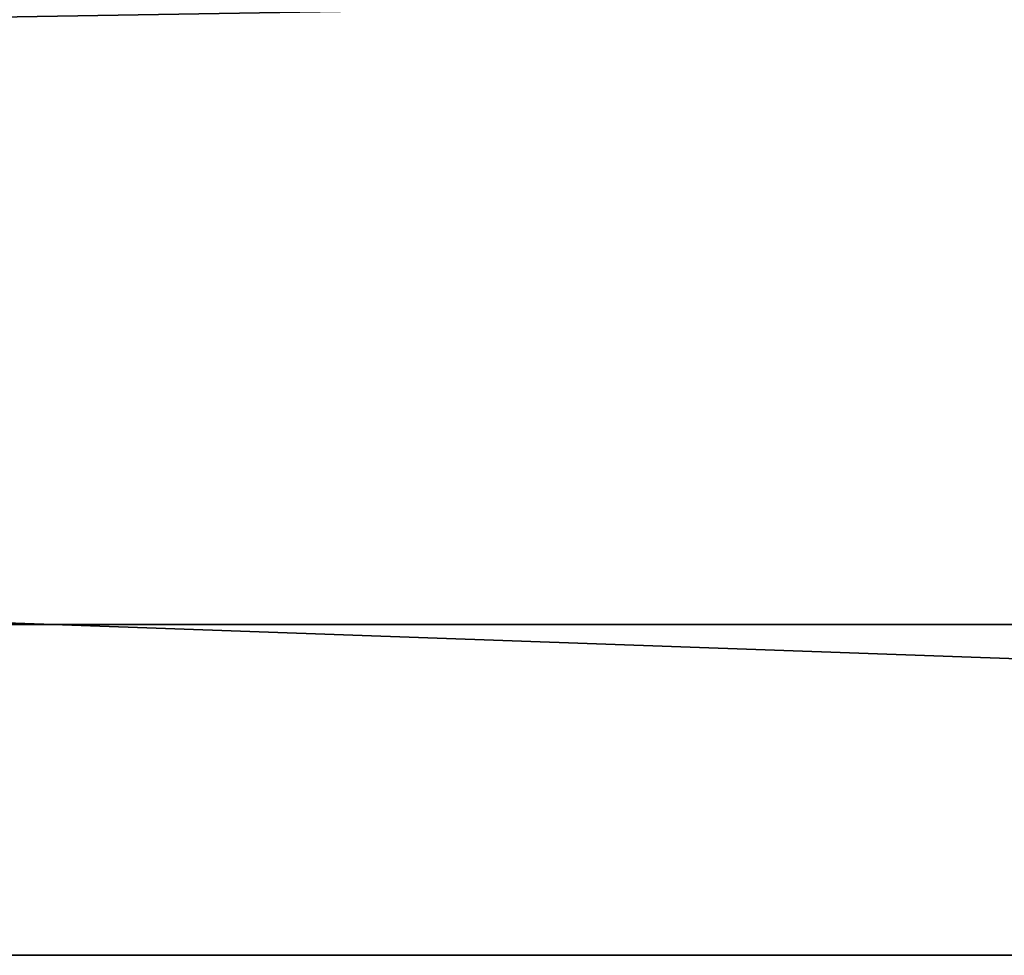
# Model space of a CAD drawing. Header units: millimetres. Extents: x -603 to 3703, y -115 to 193.
# Tile 254 of 256: x 217 to 238, y -25 to -5. Entities that reach past the tile are written whole.
import ezdxf

# ---------------------------------------------------------------- set-up
doc = ezdxf.new("R2010")
doc.units = ezdxf.units.MM
doc.layers.add('151', color=7, linetype='Continuous', true_color=0xffffff)

# ---------------------------------------------------------------- blocks, each defined once
blk = doc.blocks.new('UG_SURFACE_001')
at = {"layer": '151', "color": 252, "linetype": 'Continuous', "lineweight": 35}
for points in [[(603, -18, 2212.25), (603, 174.4, 2212.25), (-603, 174.4, 2212.25), (-603, -18, 2212.25)], [(-453, -18, 2062.25), (-453, 174.4, 2062.25), (453, 174.4, 2062.25), (453, -18, 2062.25)], [(603, -18, 2212.25), (-603, -18, 2212.25), (-453, -18, 2062.25), (453, -18, 2062.25)]]:
    blk.add_3dface(points, dxfattribs=at)
blk = doc.blocks.new('UG_SURFACE_009')
at = {"layer": '151', "color": 252, "linetype": 'Continuous', "lineweight": 35}
for points in [[(-414.5, -29.92, 2023.75), (414.5, -29.92, 2023.75), (414.5, 14.42, 2023.75), (-414.5, 14.42, 2023.75)], [(-413, -29.92, 2022.25), (-413, 14.42, 2022.25), (413, 14.42, 2022.25), (413, -29.92, 2022.25)], [(-468, -18, 2077.25), (468, -18, 2077.25), (466.5, -18, 2075.75), (-466.5, -18, 2075.75)], [(-468, -18, 2077.25), (-468, -29.92, 2077.25), (468, -29.92, 2077.25), (468, -18, 2077.25)], [(-466.5, -18, 2075.75), (466.5, -18, 2075.75), (466.5, -29.92, 2075.75), (-466.5, -29.92, 2075.75)]]:
    blk.add_3dface(points, dxfattribs=at)
blk = doc.blocks.new('UG_SURFACE_011')
at = {"layer": '151', "color": 252, "linetype": 'Continuous', "lineweight": 35}
for points in [[(-397, 4.014, -7.75), (-412, 4.014, -7.75), (-412, -24.953, -7.75), (412, -24.953, -7.75)], [(-397, 4.014, -8.75), (397, 4.014, -8.75), (-412, -24.953, -8.75)], [(397, 4.014, -8.75), (412, 4.014, -8.75), (412, -24.953, -8.75), (-412, -24.953, -8.75)], [(397, 4.014, -7.75), (-397, 4.014, -7.75), (412, -24.953, -7.75)], [(-412, -25.835, -7.906), (412, -25.835, -7.906), (412, -24.953, -7.75), (-412, -24.953, -7.75)], [(-412, -24.953, -8.75), (412, -24.953, -8.75), (412, -25.493, -8.845), (-412, -25.493, -8.845)]]:
    blk.add_3dface(points, dxfattribs=at)
blk = doc.blocks.new('UG_SURFACE_180')
at = {"layer": '151', "color": 35, "linetype": 'Continuous', "lineweight": 35}
for points in [[(409, -34, 2019), (409, 0, 2019), (-409, -15.75, 2019), (-409, -28.25, 2019)], [(409, 0, 2019), (-409, 0, 2019), (-409, -15.75, 2019)], [(409, -2), (409, -34), (-409, -28.25), (-409, -15.75)], [(-409, -15.75), (-409, -2), (409, -2)]]:
    blk.add_3dface(points, dxfattribs=at)

msp = doc.modelspace()

# ---------------------------------------------------------------- linework, layer by layer
at = {"layer": '151', "linetype": 'Continuous', "lineweight": -3}
for p, q in [((603, -18, 2212.25), (-603, -18, 2212.25)), ((468, -18, 2077.25), (-468, -18, 2077.25)), ((466.5, -18, 2075.75), (-466.5, -18, 2075.75)), ((-453, -18, 2062.25), (453, -18, 2062.25))]:
    msp.add_line(p, q, dxfattribs=at)

# ---------------------------------------------------------------- block references
for name in ['UG_SURFACE_001', 'UG_SURFACE_011', 'UG_SURFACE_009', 'UG_SURFACE_180']:
    msp.add_blockref(name, (0, 0), dxfattribs=at)

doc.saveas('drawing.dxf')
